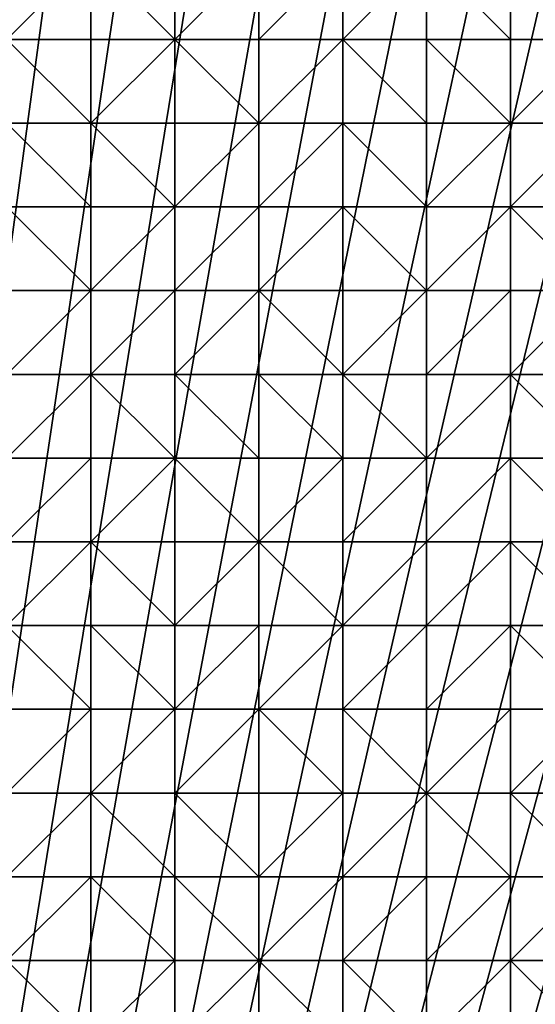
# Model space of a CAD drawing. Header units: metres. Extents: x 58 to 227, y 40 to 252.
# Tile 45 of 78: x 85 to 102, y 184 to 218. Entities that reach past the tile are written whole.
import ezdxf

# ---------------------------------------------------------------- set-up
doc = ezdxf.new("R2010")
doc.units = ezdxf.units.M
doc.header["$MEASUREMENT"] = 0
doc.layers.add('3D_TERRAIN_MODEL', color=18, linetype='CONTINUOUS')

# ---------------------------------------------------------------- blocks, each defined once
blk = doc.blocks.new('WALL_2')
at = {"layer": '3D_TERRAIN_MODEL', "color": 0, "linetype": 'ByBlock'}
mesh = blk.add_polyface(dxfattribs=at)
corners = [(84.062539, 251.568912, -5.557653), (86.931116, 251.568912, -5.557653), (61.113923, 40.187512, -5.557653), (89.799693, 251.568912, -5.557653), (92.66827, 251.568912, -5.557653), (95.536847, 251.568912, -5.557653), (98.405424, 251.568912, -5.557653), (101.274001, 251.568912, -5.557653), (104.142577, 251.568912, -5.557653), (107.011154, 251.568912, -5.557653), (109.879731, 251.568912, -5.557653), (112.748308, 251.568912, -5.557653), (115.616885, 251.568912, -5.557653), (118.485462, 251.568912, -5.557653), (121.354039, 251.568912, -5.557653), (124.222616, 251.568912, -5.557653), (127.091193, 251.568912, -5.557653), (129.95977, 251.568912, -5.557653), (132.828347, 251.568912, -5.557653), (135.696924, 251.568912, -5.557653), (138.565501, 251.568912, -5.557653), (141.434078, 251.568912, -5.557653), (144.302655, 251.568912, -5.557653), (147.171232, 251.568912, -5.557653), (150.039809, 251.568912, -5.557653), (152.908386, 251.568912, -5.557653), (155.776963, 251.568912, -5.557653), (158.64554, 251.568912, -5.557653), (161.514117, 251.568912, -5.557653), (164.382694, 251.568912, -5.557653), (167.251271, 251.568912, -5.557653), (170.119848, 251.568912, -5.557653), (172.988425, 251.568912, -5.557653), (175.857002, 251.568912, -5.557653), (178.725579, 251.568912, -5.557653)]
mesh.append_faces([[corners[k] for k in face] for face in [(0, 1, 2), (1, 3, 2), (3, 4, 2), (4, 5, 2), (5, 6, 2), (6, 7, 2), (7, 8, 2), (8, 9, 2), (9, 10, 2), (10, 11, 2), (11, 12, 2), (12, 13, 2), (13, 14, 2), (14, 15, 2), (15, 16, 2), (16, 17, 2), (17, 18, 2), (18, 19, 2), (19, 20, 2), (20, 21, 2), (21, 22, 2), (22, 23, 2), (23, 24, 2), (24, 25, 2), (25, 26, 2), (26, 27, 2), (27, 28, 2), (28, 29, 2), (29, 30, 2), (30, 31, 2), (31, 32, 2), (32, 33, 2), (33, 34, 2)]], dxfattribs={"vtx1": -1, "vtx2": -1, "color": 0})
mesh = blk.add_polyface(dxfattribs=at)
corners = [(178.725579, 251.568912, -5.557653), (181.594156, 251.568912, -5.557653), (61.113923, 40.187512, -5.557653), (184.462733, 251.568912, -5.557653), (187.331309, 251.568912, -5.557653), (190.199886, 251.568912, -5.557653), (193.068463, 251.568912, -5.557653), (195.93704, 251.568912, -5.557653), (198.805617, 251.568912, -5.557653), (201.674194, 251.568912, -5.557653), (204.542771, 251.568912, -5.557653), (207.411348, 251.568912, -5.557653), (210.279925, 251.568912, -5.557653), (213.148502, 251.568912, -5.557653), (216.017079, 251.568912, -5.557653), (218.885656, 251.568912, -5.557653), (221.754233, 251.568912, -5.557653), (224.62281, 251.568912, -5.557653), (227.420927, 251.568912, -5.557653), (227.069402, 248.780962, -5.557653), (226.708994, 245.922553, -5.557653), (226.348586, 243.064143, -5.557653), (225.988178, 240.205733, -5.557653), (225.62777, 237.347324, -5.557653), (225.267362, 234.488914, -5.557653), (224.906953, 231.630504, -5.557653), (224.62281, 229.376953, -5.557653), (224.546545, 228.772094, -5.557653), (224.186137, 225.913685, -5.557653), (223.825729, 223.055275, -5.557653), (223.465321, 220.196865, -5.557653), (223.104912, 217.338455, -5.557653), (222.744504, 214.480046, -5.557653), (222.384096, 211.621636, -5.557653), (222.023688, 208.763226, -5.557653)]
mesh.append_faces([[corners[k] for k in face] for face in [(0, 1, 2), (1, 3, 2), (3, 4, 2), (4, 5, 2), (5, 6, 2), (6, 7, 2), (7, 8, 2), (8, 9, 2), (9, 10, 2), (10, 11, 2), (11, 12, 2), (12, 13, 2), (13, 14, 2), (14, 15, 2), (15, 16, 2), (16, 17, 2), (17, 18, 2), (18, 19, 2), (19, 20, 2), (20, 21, 2), (21, 22, 2), (22, 23, 2), (23, 24, 2), (24, 25, 2), (25, 26, 2), (26, 27, 2), (27, 28, 2), (28, 29, 2), (29, 30, 2), (30, 31, 2), (31, 32, 2), (32, 33, 2), (33, 34, 2)]], dxfattribs={"vtx1": -1, "vtx2": -1, "color": 0})
mesh = blk.add_polyface(dxfattribs=at)
corners = [(222.023688, 208.763226, -5.557653), (221.754233, 206.62617, -5.557653), (61.113923, 40.187512, -5.557653), (221.66328, 205.904816, -5.557653), (221.302872, 203.046407, -5.557653), (220.942463, 200.187997, -5.557653), (220.582055, 197.329587, -5.557653), (220.221647, 194.471177, -5.557653), (219.861239, 191.612768, -5.557653), (219.500831, 188.754358, -5.557653), (219.140422, 185.895948, -5.557653), (218.885656, 183.875388, -5.557653), (218.780014, 183.037538, -5.557653), (218.419606, 180.179129, -5.557653), (218.059198, 177.320719, -5.557653), (217.69879, 174.462309, -5.557653), (217.338381, 171.603899, -5.557653), (216.977973, 168.74549, -5.557653), (216.617565, 165.88708, -5.557653), (216.257157, 163.02867, -5.557653), (216.017079, 161.124605, -5.557653), (215.896749, 160.17026, -5.557653), (215.536341, 157.311851, -5.557653), (215.175932, 154.453441, -5.557653), (214.815524, 151.595031, -5.557653), (214.455116, 148.736621, -5.557653), (214.094708, 145.878212, -5.557653), (213.7343, 143.019802, -5.557653), (213.373891, 140.161392, -5.557653), (213.148502, 138.373822, -5.557653), (213.013483, 137.302983, -5.557653), (212.653075, 134.444573, -5.557653), (212.292667, 131.586163, -5.557653), (211.932259, 128.727753, -5.557653), (211.571851, 125.869344, -5.557653)]
mesh.append_faces([[corners[k] for k in face] for face in [(0, 1, 2), (1, 3, 2), (3, 4, 2), (4, 5, 2), (5, 6, 2), (6, 7, 2), (7, 8, 2), (8, 9, 2), (9, 10, 2), (10, 11, 2), (11, 12, 2), (12, 13, 2), (13, 14, 2), (14, 15, 2), (15, 16, 2), (16, 17, 2), (17, 18, 2), (18, 19, 2), (19, 20, 2), (20, 21, 2), (21, 22, 2), (22, 23, 2), (23, 24, 2), (24, 25, 2), (25, 26, 2), (26, 27, 2), (27, 28, 2), (28, 29, 2), (29, 30, 2), (30, 31, 2), (31, 32, 2), (32, 33, 2), (33, 34, 2)]], dxfattribs={"vtx1": -1, "vtx2": -1, "color": 0})
blk = doc.blocks.new('SURFACE')
at = {"layer": '3D_TERRAIN_MODEL', "color": 0, "linetype": 'ByBlock'}
for p, q in [((86.931116, 220.196865, 44.324094), (86.931116, 217.338455, 43.581009)), ((86.931116, 220.196865, 44.324094), (86.931116, 217.338455, 43.581009)), ((89.799693, 220.196865, 44.393267), (89.799693, 217.338455, 43.58697)), ((89.799693, 220.196865, 44.393267), (89.799693, 217.338455, 43.58697)), ((92.66827, 220.196865, 44.325427), (92.66827, 217.338455, 43.697335)), ((92.66827, 220.196865, 44.325427), (92.66827, 217.338455, 43.697335)), ((95.536847, 220.196865, 44.584988), (95.536847, 217.338455, 44.01951)), ((95.536847, 220.196865, 44.584988), (95.536847, 217.338455, 44.01951)), ((98.405424, 220.196865, 44.976796), (98.405424, 217.338455, 44.453282)), ((98.405424, 220.196865, 44.976796), (98.405424, 217.338455, 44.453282)), ((101.274001, 220.196865, 45.464024), (101.274001, 217.338455, 44.962244)), ((101.274001, 220.196865, 45.464024), (101.274001, 217.338455, 44.962244)), ((84.062539, 217.338455, 43.326064), (86.931116, 217.338455, 43.581009)), ((84.062539, 217.338455, 43.326064), (86.931116, 217.338455, 43.581009)), ((86.931116, 217.338455, 43.581009), (86.931116, 214.480046, 42.939495)), ((86.931116, 217.338455, 43.581009), (86.931116, 214.480046, 42.939495)), ((86.931116, 217.338455, 43.581009), (89.799693, 217.338455, 43.58697)), ((86.931116, 217.338455, 43.581009), (89.799693, 217.338455, 43.58697)), ((89.799693, 217.338455, 43.58697), (89.799693, 214.480046, 42.958032)), ((89.799693, 217.338455, 43.58697), (89.799693, 214.480046, 42.958032)), ((89.799693, 217.338455, 43.58697), (92.66827, 217.338455, 43.697335)), ((89.799693, 217.338455, 43.58697), (92.66827, 217.338455, 43.697335)), ((92.66827, 217.338455, 43.697335), (92.66827, 214.480046, 43.063634)), ((92.66827, 217.338455, 43.697335), (92.66827, 214.480046, 43.063634)), ((92.66827, 217.338455, 43.697335), (95.536847, 217.338455, 44.01951)), ((92.66827, 217.338455, 43.697335), (95.536847, 217.338455, 44.01951)), ((95.536847, 217.338455, 44.01951), (95.536847, 214.480046, 43.474087)), ((95.536847, 217.338455, 44.01951), (95.536847, 214.480046, 43.474087)), ((95.536847, 217.338455, 44.01951), (98.405424, 217.338455, 44.453282)), ((95.536847, 217.338455, 44.01951), (98.405424, 217.338455, 44.453282)), ((98.405424, 217.338455, 44.453282), (98.405424, 214.480046, 43.976046)), ((98.405424, 217.338455, 44.453282), (98.405424, 214.480046, 43.976046)), ((98.405424, 217.338455, 44.453282), (101.274001, 217.338455, 44.962244)), ((98.405424, 217.338455, 44.453282), (101.274001, 217.338455, 44.962244)), ((101.274001, 217.338455, 44.962244), (101.274001, 214.480046, 44.435309)), ((101.274001, 217.338455, 44.962244), (101.274001, 214.480046, 44.435309)), ((101.274001, 217.338455, 44.962244), (104.142577, 217.338455, 45.44105)), ((101.274001, 217.338455, 44.962244), (104.142577, 217.338455, 45.44105)), ((84.062539, 214.480046, 42.606983), (86.931116, 214.480046, 42.939495)), ((84.062539, 214.480046, 42.606983), (86.931116, 214.480046, 42.939495)), ((86.931116, 214.480046, 42.939495), (86.931116, 211.621636, 42.064376)), ((86.931116, 214.480046, 42.939495), (86.931116, 211.621636, 42.064376)), ((86.931116, 214.480046, 42.939495), (89.799693, 214.480046, 42.958032)), ((86.931116, 214.480046, 42.939495), (89.799693, 214.480046, 42.958032)), ((89.799693, 214.480046, 42.958032), (89.799693, 211.621636, 42.20106)), ((89.799693, 214.480046, 42.958032), (89.799693, 211.621636, 42.20106)), ((89.799693, 214.480046, 42.958032), (92.66827, 214.480046, 43.063634)), ((89.799693, 214.480046, 42.958032), (92.66827, 214.480046, 43.063634)), ((92.66827, 214.480046, 43.063634), (92.66827, 211.621636, 42.490395)), ((92.66827, 214.480046, 43.063634), (92.66827, 211.621636, 42.490395)), ((92.66827, 214.480046, 43.063634), (95.536847, 214.480046, 43.474087)), ((92.66827, 214.480046, 43.063634), (95.536847, 214.480046, 43.474087)), ((95.536847, 214.480046, 43.474087), (95.536847, 211.621636, 42.903171)), ((95.536847, 214.480046, 43.474087), (95.536847, 211.621636, 42.903171)), ((95.536847, 214.480046, 43.474087), (98.405424, 214.480046, 43.976046)), ((95.536847, 214.480046, 43.474087), (98.405424, 214.480046, 43.976046)), ((98.405424, 214.480046, 43.976046), (98.405424, 211.621636, 43.379369)), ((98.405424, 214.480046, 43.976046), (98.405424, 211.621636, 43.379369)), ((98.405424, 214.480046, 43.976046), (101.274001, 214.480046, 44.435309)), ((98.405424, 214.480046, 43.976046), (101.274001, 214.480046, 44.435309)), ((101.274001, 214.480046, 44.435309), (101.274001, 211.621636, 43.862031)), ((101.274001, 214.480046, 44.435309), (101.274001, 211.621636, 43.862031)), ((101.274001, 214.480046, 44.435309), (104.142577, 214.480046, 44.960755)), ((101.274001, 214.480046, 44.435309), (104.142577, 214.480046, 44.960755)), ((84.062539, 211.621636, 41.650978), (86.931116, 211.621636, 42.064376)), ((84.062539, 211.621636, 41.650978), (86.931116, 211.621636, 42.064376)), ((86.931116, 211.621636, 42.064376), (86.931116, 208.763226, 41.21805)), ((86.931116, 211.621636, 42.064376), (86.931116, 208.763226, 41.21805)), ((86.931116, 211.621636, 42.064376), (89.799693, 211.621636, 42.20106)), ((86.931116, 211.621636, 42.064376), (89.799693, 211.621636, 42.20106)), ((89.799693, 211.621636, 42.20106), (89.799693, 208.763226, 41.628944)), ((89.799693, 211.621636, 42.20106), (89.799693, 208.763226, 41.628944)), ((89.799693, 211.621636, 42.20106), (92.66827, 211.621636, 42.490395)), ((89.799693, 211.621636, 42.20106), (92.66827, 211.621636, 42.490395)), ((92.66827, 211.621636, 42.490395), (92.66827, 208.763226, 41.929393)), ((92.66827, 211.621636, 42.490395), (92.66827, 208.763226, 41.929393)), ((92.66827, 211.621636, 42.490395), (95.536847, 211.621636, 42.903171)), ((92.66827, 211.621636, 42.490395), (95.536847, 211.621636, 42.903171)), ((95.536847, 211.621636, 42.903171), (95.536847, 208.763226, 42.384878)), ((95.536847, 211.621636, 42.903171), (95.536847, 208.763226, 42.384878)), ((95.536847, 211.621636, 42.903171), (98.405424, 211.621636, 43.379369)), ((95.536847, 211.621636, 42.903171), (98.405424, 211.621636, 43.379369)), ((98.405424, 211.621636, 43.379369), (98.405424, 208.763226, 42.844085)), ((98.405424, 211.621636, 43.379369), (98.405424, 208.763226, 42.844085)), ((98.405424, 211.621636, 43.379369), (101.274001, 211.621636, 43.862031)), ((98.405424, 211.621636, 43.379369), (101.274001, 211.621636, 43.862031)), ((101.274001, 211.621636, 43.862031), (101.274001, 208.763226, 43.244532)), ((101.274001, 211.621636, 43.862031), (101.274001, 208.763226, 43.244532)), ((101.274001, 211.621636, 43.862031), (104.142577, 211.621636, 44.314708)), ((101.274001, 211.621636, 43.862031), (104.142577, 211.621636, 44.314708)), ((84.062539, 208.763226, 40.834019), (86.931116, 208.763226, 41.21805)), ((84.062539, 208.763226, 40.834019), (86.931116, 208.763226, 41.21805)), ((86.931116, 208.763226, 41.21805), (86.931116, 205.904816, 40.517364)), ((86.931116, 208.763226, 41.21805), (86.931116, 205.904816, 40.517364)), ((86.931116, 208.763226, 41.21805), (89.799693, 208.763226, 41.628944)), ((86.931116, 208.763226, 41.21805), (89.799693, 208.763226, 41.628944)), ((89.799693, 208.763226, 41.628944), (89.799693, 205.904816, 40.772174)), ((89.799693, 208.763226, 41.628944), (89.799693, 205.904816, 40.772174)), ((89.799693, 208.763226, 41.628944), (92.66827, 208.763226, 41.929393)), ((89.799693, 208.763226, 41.628944), (92.66827, 208.763226, 41.929393)), ((92.66827, 208.763226, 41.929393), (92.66827, 205.904816, 41.112289)), ((92.66827, 208.763226, 41.929393), (92.66827, 205.904816, 41.112289)), ((92.66827, 208.763226, 41.929393), (95.536847, 208.763226, 42.384878)), ((92.66827, 208.763226, 41.929393), (95.536847, 208.763226, 42.384878)), ((95.536847, 208.763226, 42.384878), (95.536847, 205.904816, 41.75087)), ((95.536847, 208.763226, 42.384878), (95.536847, 205.904816, 41.75087)), ((95.536847, 208.763226, 42.384878), (98.405424, 208.763226, 42.844085)), ((95.536847, 208.763226, 42.384878), (98.405424, 208.763226, 42.844085)), ((98.405424, 208.763226, 42.844085), (98.405424, 205.904816, 42.152303)), ((98.405424, 208.763226, 42.844085), (98.405424, 205.904816, 42.152303)), ((98.405424, 208.763226, 42.844085), (101.274001, 208.763226, 43.244532)), ((98.405424, 208.763226, 42.844085), (101.274001, 208.763226, 43.244532)), ((101.274001, 208.763226, 43.244532), (101.274001, 205.904816, 42.589716)), ((101.274001, 208.763226, 43.244532), (101.274001, 205.904816, 42.589716)), ((101.274001, 208.763226, 43.244532), (104.142577, 208.763226, 43.655153)), ((101.274001, 208.763226, 43.244532), (104.142577, 208.763226, 43.655153)), ((84.062539, 205.904816, 40.222962), (86.931116, 205.904816, 40.517364)), ((84.062539, 205.904816, 40.222962), (86.931116, 205.904816, 40.517364)), ((86.931116, 205.904816, 40.517364), (86.931116, 203.046407, 40.078289)), ((86.931116, 205.904816, 40.517364), (86.931116, 203.046407, 40.078289)), ((86.931116, 205.904816, 40.517364), (89.799693, 205.904816, 40.772174)), ((86.931116, 205.904816, 40.517364), (89.799693, 205.904816, 40.772174)), ((89.799693, 205.904816, 40.772174), (89.799693, 203.046407, 40.237976)), ((89.799693, 205.904816, 40.772174), (89.799693, 203.046407, 40.237976)), ((89.799693, 205.904816, 40.772174), (92.66827, 205.904816, 41.112289)), ((89.799693, 205.904816, 40.772174), (92.66827, 205.904816, 41.112289)), ((92.66827, 205.904816, 41.112289), (92.66827, 203.046407, 40.572112)), ((92.66827, 205.904816, 41.112289), (92.66827, 203.046407, 40.572112)), ((92.66827, 205.904816, 41.112289), (95.536847, 205.904816, 41.75087)), ((92.66827, 205.904816, 41.112289), (95.536847, 205.904816, 41.75087)), ((95.536847, 205.904816, 41.75087), (95.536847, 203.046407, 40.941659)), ((95.536847, 205.904816, 41.75087), (95.536847, 203.046407, 40.941659)), ((95.536847, 205.904816, 41.75087), (98.405424, 205.904816, 42.152303)), ((95.536847, 205.904816, 41.75087), (98.405424, 205.904816, 42.152303)), ((98.405424, 205.904816, 42.152303), (98.405424, 203.046407, 41.348781)), ((98.405424, 205.904816, 42.152303), (98.405424, 203.046407, 41.348781)), ((98.405424, 205.904816, 42.152303), (101.274001, 205.904816, 42.589716)), ((98.405424, 205.904816, 42.152303), (101.274001, 205.904816, 42.589716)), ((101.274001, 205.904816, 42.589716), (101.274001, 203.046407, 41.852651)), ((101.274001, 205.904816, 42.589716), (101.274001, 203.046407, 41.852651)), ((101.274001, 205.904816, 42.589716), (104.142577, 205.904816, 43.096245)), ((101.274001, 205.904816, 42.589716), (104.142577, 205.904816, 43.096245)), ((84.062539, 203.046407, 39.734624), (86.931116, 203.046407, 40.078289)), ((84.062539, 203.046407, 39.734624), (86.931116, 203.046407, 40.078289)), ((86.931116, 203.046407, 40.078289), (86.931116, 200.187997, 39.459049)), ((86.931116, 203.046407, 40.078289), (86.931116, 200.187997, 39.459049)), ((86.931116, 203.046407, 40.078289), (89.799693, 203.046407, 40.237976)), ((86.931116, 203.046407, 40.078289), (89.799693, 203.046407, 40.237976)), ((89.799693, 203.046407, 40.237976), (89.799693, 200.187997, 39.651207)), ((89.799693, 203.046407, 40.237976), (89.799693, 200.187997, 39.651207)), ((89.799693, 203.046407, 40.237976), (92.66827, 203.046407, 40.572112)), ((89.799693, 203.046407, 40.237976), (92.66827, 203.046407, 40.572112)), ((92.66827, 203.046407, 40.572112), (92.66827, 200.187997, 39.992336)), ((92.66827, 203.046407, 40.572112), (92.66827, 200.187997, 39.992336)), ((92.66827, 203.046407, 40.572112), (95.536847, 203.046407, 40.941659)), ((92.66827, 203.046407, 40.572112), (95.536847, 203.046407, 40.941659)), ((95.536847, 203.046407, 40.941659), (95.536847, 200.187997, 40.315024)), ((95.536847, 203.046407, 40.941659), (95.536847, 200.187997, 40.315024)), ((95.536847, 203.046407, 40.941659), (98.405424, 203.046407, 41.348781)), ((95.536847, 203.046407, 40.941659), (98.405424, 203.046407, 41.348781)), ((98.405424, 203.046407, 41.348781), (98.405424, 200.187997, 40.707128)), ((98.405424, 203.046407, 41.348781), (98.405424, 200.187997, 40.707128)), ((98.405424, 203.046407, 41.348781), (101.274001, 203.046407, 41.852651)), ((98.405424, 203.046407, 41.348781), (101.274001, 203.046407, 41.852651)), ((101.274001, 203.046407, 41.852651), (101.274001, 200.187997, 41.103859)), ((101.274001, 203.046407, 41.852651), (101.274001, 200.187997, 41.103859)), ((101.274001, 203.046407, 41.852651), (104.142577, 203.046407, 42.316828)), ((101.274001, 203.046407, 41.852651), (104.142577, 203.046407, 42.316828)), ((84.062539, 200.187997, 39.118314), (86.931116, 200.187997, 39.459049)), ((84.062539, 200.187997, 39.118314), (86.931116, 200.187997, 39.459049)), ((86.931116, 200.187997, 39.459049), (86.931116, 197.329587, 38.826031)), ((86.931116, 200.187997, 39.459049), (86.931116, 197.329587, 38.826031)), ((86.931116, 200.187997, 39.459049), (89.799693, 200.187997, 39.651207)), ((86.931116, 200.187997, 39.459049), (89.799693, 200.187997, 39.651207)), ((89.799693, 200.187997, 39.651207), (89.799693, 197.329587, 39.077098)), ((89.799693, 200.187997, 39.651207), (89.799693, 197.329587, 39.077098)), ((89.799693, 200.187997, 39.651207), (92.66827, 200.187997, 39.992336)), ((89.799693, 200.187997, 39.651207), (92.66827, 200.187997, 39.992336)), ((92.66827, 200.187997, 39.992336), (92.66827, 197.329587, 39.339971)), ((92.66827, 200.187997, 39.992336), (92.66827, 197.329587, 39.339971)), ((92.66827, 200.187997, 39.992336), (95.536847, 200.187997, 40.315024)), ((92.66827, 200.187997, 39.992336), (95.536847, 200.187997, 40.315024)), ((95.536847, 200.187997, 40.315024), (95.536847, 197.329587, 39.624935)), ((95.536847, 200.187997, 40.315024), (95.536847, 197.329587, 39.624935)), ((95.536847, 200.187997, 40.315024), (98.405424, 200.187997, 40.707128)), ((95.536847, 200.187997, 40.315024), (98.405424, 200.187997, 40.707128)), ((98.405424, 200.187997, 40.707128), (98.405424, 197.329587, 39.999365)), ((98.405424, 200.187997, 40.707128), (98.405424, 197.329587, 39.999365)), ((98.405424, 200.187997, 40.707128), (101.274001, 200.187997, 41.103859)), ((98.405424, 200.187997, 40.707128), (101.274001, 200.187997, 41.103859)), ((101.274001, 200.187997, 41.103859), (101.274001, 197.329587, 40.286808)), ((101.274001, 200.187997, 41.103859), (101.274001, 197.329587, 40.286808)), ((101.274001, 200.187997, 41.103859), (104.142577, 200.187997, 41.434836)), ((101.274001, 200.187997, 41.103859), (104.142577, 200.187997, 41.434836)), ((84.062539, 197.329587, 38.49872), (86.931116, 197.329587, 38.826031)), ((84.062539, 197.329587, 38.49872), (86.931116, 197.329587, 38.826031)), ((86.931116, 197.329587, 38.826031), (86.931116, 194.471177, 38.010868)), ((86.931116, 197.329587, 38.826031), (86.931116, 194.471177, 38.010868)), ((86.931116, 197.329587, 38.826031), (89.799693, 197.329587, 39.077098)), ((86.931116, 197.329587, 38.826031), (89.799693, 197.329587, 39.077098)), ((89.799693, 197.329587, 39.077098), (89.799693, 194.471177, 38.308369)), ((89.799693, 197.329587, 39.077098), (89.799693, 194.471177, 38.308369)), ((89.799693, 197.329587, 39.077098), (92.66827, 197.329587, 39.339971)), ((89.799693, 197.329587, 39.077098), (92.66827, 197.329587, 39.339971)), ((92.66827, 197.329587, 39.339971), (92.66827, 194.471177, 38.547718)), ((92.66827, 197.329587, 39.339971), (92.66827, 194.471177, 38.547718)), ((92.66827, 197.329587, 39.339971), (95.536847, 197.329587, 39.624935)), ((92.66827, 197.329587, 39.339971), (95.536847, 197.329587, 39.624935)), ((95.536847, 197.329587, 39.624935), (95.536847, 194.471177, 39.060002)), ((95.536847, 197.329587, 39.624935), (95.536847, 194.471177, 39.060002)), ((95.536847, 197.329587, 39.624935), (98.405424, 197.329587, 39.999365)), ((95.536847, 197.329587, 39.624935), (98.405424, 197.329587, 39.999365)), ((98.405424, 197.329587, 39.999365), (98.405424, 194.471177, 39.311105)), ((98.405424, 197.329587, 39.999365), (98.405424, 194.471177, 39.311105)), ((98.405424, 197.329587, 39.999365), (101.274001, 197.329587, 40.286808)), ((98.405424, 197.329587, 39.999365), (101.274001, 197.329587, 40.286808)), ((101.274001, 197.329587, 40.286808), (101.274001, 194.471177, 39.836565)), ((101.274001, 197.329587, 40.286808), (101.274001, 194.471177, 39.836565)), ((101.274001, 197.329587, 40.286808), (104.142577, 197.329587, 40.540421)), ((101.274001, 197.329587, 40.286808), (104.142577, 197.329587, 40.540421)), ((84.062539, 194.471177, 37.695654), (86.931116, 194.471177, 38.010868)), ((84.062539, 194.471177, 37.695654), (86.931116, 194.471177, 38.010868)), ((86.931116, 194.471177, 38.010868), (86.931116, 191.612768, 37.483253)), ((86.931116, 194.471177, 38.010868), (86.931116, 191.612768, 37.483253)), ((86.931116, 194.471177, 38.010868), (89.799693, 194.471177, 38.308369)), ((86.931116, 194.471177, 38.010868), (89.799693, 194.471177, 38.308369)), ((89.799693, 194.471177, 38.308369), (89.799693, 191.612768, 37.787315)), ((89.799693, 194.471177, 38.308369), (89.799693, 191.612768, 37.787315)), ((89.799693, 194.471177, 38.308369), (92.66827, 194.471177, 38.547718)), ((89.799693, 194.471177, 38.308369), (92.66827, 194.471177, 38.547718)), ((92.66827, 194.471177, 38.547718), (92.66827, 191.612768, 38.111395)), ((92.66827, 194.471177, 38.547718), (92.66827, 191.612768, 38.111395)), ((92.66827, 194.471177, 38.547718), (95.536847, 194.471177, 39.060002)), ((92.66827, 194.471177, 38.547718), (95.536847, 194.471177, 39.060002)), ((95.536847, 194.471177, 39.060002), (95.536847, 191.612768, 38.527655)), ((95.536847, 194.471177, 39.060002), (95.536847, 191.612768, 38.527655)), ((95.536847, 194.471177, 39.060002), (98.405424, 194.471177, 39.311105)), ((95.536847, 194.471177, 39.060002), (98.405424, 194.471177, 39.311105)), ((98.405424, 194.471177, 39.311105), (98.405424, 191.612768, 38.812517)), ((98.405424, 194.471177, 39.311105), (98.405424, 191.612768, 38.812517)), ((98.405424, 194.471177, 39.311105), (101.274001, 194.471177, 39.836565)), ((98.405424, 194.471177, 39.311105), (101.274001, 194.471177, 39.836565)), ((101.274001, 194.471177, 39.836565), (101.274001, 191.612768, 39.209685)), ((101.274001, 194.471177, 39.836565), (101.274001, 191.612768, 39.209685)), ((101.274001, 194.471177, 39.836565), (104.142577, 194.471177, 39.760477)), ((101.274001, 194.471177, 39.836565), (104.142577, 194.471177, 39.760477)), ((84.062539, 191.612768, 37.142692), (86.931116, 191.612768, 37.483253)), ((84.062539, 191.612768, 37.142692), (86.931116, 191.612768, 37.483253)), ((86.931116, 191.612768, 37.483253), (86.931116, 188.754358, 37.038391)), ((86.931116, 191.612768, 37.483253), (86.931116, 188.754358, 37.038391)), ((86.931116, 191.612768, 37.483253), (89.799693, 191.612768, 37.787315)), ((86.931116, 191.612768, 37.483253), (89.799693, 191.612768, 37.787315)), ((89.799693, 191.612768, 37.787315), (89.799693, 188.754358, 37.411609)), ((89.799693, 191.612768, 37.787315), (89.799693, 188.754358, 37.411609)), ((89.799693, 191.612768, 37.787315), (92.66827, 191.612768, 38.111395)), ((89.799693, 191.612768, 37.787315), (92.66827, 191.612768, 38.111395)), ((92.66827, 191.612768, 38.111395), (92.66827, 188.754358, 37.746019)), ((92.66827, 191.612768, 38.111395), (92.66827, 188.754358, 37.746019)), ((92.66827, 191.612768, 38.111395), (95.536847, 191.612768, 38.527655)), ((92.66827, 191.612768, 38.111395), (95.536847, 191.612768, 38.527655)), ((95.536847, 191.612768, 38.527655), (95.536847, 188.754358, 37.874958)), ((95.536847, 191.612768, 38.527655), (95.536847, 188.754358, 37.874958)), ((95.536847, 191.612768, 38.527655), (98.405424, 191.612768, 38.812517)), ((95.536847, 191.612768, 38.527655), (98.405424, 191.612768, 38.812517)), ((98.405424, 191.612768, 38.812517), (98.405424, 188.754358, 38.360879)), ((98.405424, 191.612768, 38.812517), (98.405424, 188.754358, 38.360879)), ((98.405424, 191.612768, 38.812517), (101.274001, 191.612768, 39.209685)), ((98.405424, 191.612768, 38.812517), (101.274001, 191.612768, 39.209685)), ((101.274001, 191.612768, 39.209685), (101.274001, 188.754358, 38.492999)), ((101.274001, 191.612768, 39.209685), (101.274001, 188.754358, 38.492999)), ((101.274001, 191.612768, 39.209685), (104.142577, 191.612768, 39.231326)), ((101.274001, 191.612768, 39.209685), (104.142577, 191.612768, 39.231326)), ((84.062539, 188.754358, 36.663543), (86.931116, 188.754358, 37.038391)), ((84.062539, 188.754358, 36.663543), (86.931116, 188.754358, 37.038391)), ((86.931116, 188.754358, 37.038391), (86.931116, 185.895948, 36.258745)), ((86.931116, 188.754358, 37.038391), (86.931116, 185.895948, 36.258745)), ((86.931116, 188.754358, 37.038391), (89.799693, 188.754358, 37.411609)), ((86.931116, 188.754358, 37.038391), (89.799693, 188.754358, 37.411609)), ((89.799693, 188.754358, 37.411609), (89.799693, 185.895948, 36.744917)), ((89.799693, 188.754358, 37.411609), (89.799693, 185.895948, 36.744917)), ((89.799693, 188.754358, 37.411609), (92.66827, 188.754358, 37.746019)), ((89.799693, 188.754358, 37.411609), (92.66827, 188.754358, 37.746019)), ((92.66827, 188.754358, 37.746019), (92.66827, 185.895948, 37.189143)), ((92.66827, 188.754358, 37.746019), (92.66827, 185.895948, 37.189143)), ((92.66827, 188.754358, 37.746019), (95.536847, 188.754358, 37.874958)), ((92.66827, 188.754358, 37.746019), (95.536847, 188.754358, 37.874958)), ((95.536847, 188.754358, 37.874958), (95.536847, 185.895948, 37.665895)), ((95.536847, 188.754358, 37.874958), (95.536847, 185.895948, 37.665895)), ((95.536847, 188.754358, 37.874958), (98.405424, 188.754358, 38.360879)), ((95.536847, 188.754358, 37.874958), (98.405424, 188.754358, 38.360879)), ((98.405424, 188.754358, 38.360879), (98.405424, 185.895948, 37.979588)), ((98.405424, 188.754358, 38.360879), (98.405424, 185.895948, 37.979588)), ((98.405424, 188.754358, 38.360879), (101.274001, 188.754358, 38.492999)), ((98.405424, 188.754358, 38.360879), (101.274001, 188.754358, 38.492999)), ((101.274001, 188.754358, 38.492999), (101.274001, 185.895948, 37.917086)), ((101.274001, 188.754358, 38.492999), (101.274001, 185.895948, 37.917086)), ((101.274001, 188.754358, 38.492999), (104.142577, 188.754358, 38.588829)), ((101.274001, 188.754358, 38.492999), (104.142577, 188.754358, 38.588829)), ((84.062539, 185.895948, 35.932979), (86.931116, 185.895948, 36.258745)), ((84.062539, 185.895948, 35.932979), (86.931116, 185.895948, 36.258745)), ((86.931116, 185.895948, 36.258745), (86.931116, 183.037538, 35.699133)), ((86.931116, 185.895948, 36.258745), (86.931116, 183.037538, 35.699133)), ((86.931116, 185.895948, 36.258745), (89.799693, 185.895948, 36.744917)), ((86.931116, 185.895948, 36.258745), (89.799693, 185.895948, 36.744917)), ((89.799693, 185.895948, 36.744917), (89.799693, 183.037538, 36.19127)), ((89.799693, 185.895948, 36.744917), (89.799693, 183.037538, 36.19127)), ((89.799693, 185.895948, 36.744917), (92.66827, 185.895948, 37.189143)), ((89.799693, 185.895948, 36.744917), (92.66827, 185.895948, 37.189143)), ((92.66827, 185.895948, 37.189143), (92.66827, 183.037538, 36.590276)), ((92.66827, 185.895948, 37.189143), (92.66827, 183.037538, 36.590276)), ((92.66827, 185.895948, 37.189143), (95.536847, 185.895948, 37.665895)), ((92.66827, 185.895948, 37.189143), (95.536847, 185.895948, 37.665895)), ((95.536847, 185.895948, 37.665895), (95.536847, 183.037538, 37.072593)), ((95.536847, 185.895948, 37.665895), (95.536847, 183.037538, 37.072593)), ((95.536847, 185.895948, 37.665895), (98.405424, 185.895948, 37.979588)), ((95.536847, 185.895948, 37.665895), (98.405424, 185.895948, 37.979588)), ((98.405424, 185.895948, 37.979588), (98.405424, 183.037538, 37.400293)), ((98.405424, 185.895948, 37.979588), (98.405424, 183.037538, 37.400293)), ((98.405424, 185.895948, 37.979588), (101.274001, 185.895948, 37.917086)), ((98.405424, 185.895948, 37.979588), (101.274001, 185.895948, 37.917086)), ((101.274001, 185.895948, 37.917086), (101.274001, 183.037538, 37.307177)), ((101.274001, 185.895948, 37.917086), (101.274001, 183.037538, 37.307177)), ((101.274001, 185.895948, 37.917086), (104.142577, 185.895948, 37.9994)), ((101.274001, 185.895948, 37.917086), (104.142577, 185.895948, 37.9994))]:
    blk.add_line(p, q, dxfattribs=at)
mesh = blk.add_polyface(dxfattribs=at)
corners = [(101.274001, 217.338455, 44.962244), (98.405424, 217.338455, 44.453282), (101.274001, 214.480046, 44.435309), (101.274001, 220.196865, 45.464024), (98.405424, 220.196865, 44.976796), (101.274001, 223.055275, 45.885169), (98.405424, 223.055275, 45.384019), (101.274001, 225.913685, 46.253618), (98.405424, 225.913685, 45.732526), (101.274001, 228.772094, 46.561808), (101.274001, 211.621636, 43.862031), (104.142577, 214.480046, 44.960755), (104.142577, 217.338455, 45.44105), (104.142577, 220.196865, 45.940031), (104.142577, 223.055275, 46.367842), (104.142577, 225.913685, 46.75387), (104.142577, 228.772094, 47.103289), (104.142577, 211.621636, 44.314708), (107.011154, 214.480046, 45.452579), (107.011154, 217.338455, 45.989755), (107.011154, 220.196865, 46.39657), (107.011154, 223.055275, 46.792932), (107.011154, 225.913685, 47.17941), (109.879731, 214.480046, 45.960123), (109.879731, 211.621636, 45.358038), (109.879731, 217.338455, 46.406246), (109.879731, 220.196865, 46.795052), (109.879731, 223.055275, 47.171165), (109.879731, 225.913685, 47.497144), (112.748308, 214.480046, 46.433829), (112.748308, 211.621636, 45.850929), (112.748308, 217.338455, 46.829432), (112.748308, 220.196865, 47.222052), (112.748308, 223.055275, 47.670991), (112.748308, 225.913685, 47.903172), (115.616885, 214.480046, 46.918326), (115.616885, 217.338455, 47.301558), (115.616885, 220.196865, 47.659953), (115.616885, 223.055275, 48.052616), (115.616885, 225.913685, 48.393555), (118.485462, 214.480046, 47.35748), (118.485462, 211.621636, 46.762595), (118.485462, 217.338455, 47.847384), (118.485462, 220.196865, 48.173681), (118.485462, 223.055275, 48.528961), (118.485462, 225.913685, 48.867528), (121.354039, 214.480046, 47.823417), (121.354039, 220.196865, 48.602657)]
mesh.append_faces([[corners[k] for k in face] for face in [(0, 1, 2), (3, 4, 0), (4, 3, 5), (6, 5, 7), (8, 7, 9), (2, 10, 11), (2, 11, 12), (0, 2, 12), (3, 0, 12), (13, 3, 12), (3, 13, 14), (5, 3, 14), (5, 14, 15), (7, 5, 15), (7, 15, 16), (11, 17, 18), (11, 18, 19), (12, 11, 19), (13, 12, 19), (20, 13, 19), (13, 20, 21), (14, 13, 21), (14, 21, 22), (15, 14, 22), (23, 18, 24), (19, 18, 23), (25, 19, 23), (20, 19, 25), (26, 20, 25), (20, 26, 27), (21, 20, 27), (21, 27, 28), (22, 21, 28), (29, 23, 30), (25, 23, 29), (31, 25, 29), (26, 25, 31), (32, 26, 31), (27, 26, 32), (33, 27, 32), (27, 33, 34), (28, 27, 34), (29, 30, 35), (31, 29, 35), (36, 31, 35), (31, 36, 37), (32, 31, 37), (32, 37, 38), (33, 32, 38), (33, 38, 39), (34, 33, 39), (40, 35, 41), (35, 40, 42), (36, 35, 42), (36, 42, 43), (37, 36, 43), (37, 43, 44), (38, 37, 44), (38, 44, 45), (39, 38, 45), (40, 41, 46), (42, 40, 46), (43, 42, 47), (44, 43, 47)]], dxfattribs={"vtx0": -1, "vtx1": -1, "vtx2": -1, "color": 0})
mesh = blk.add_polyface(dxfattribs=at)
corners = [(78.325385, 214.480046, 41.566482), (81.193962, 214.480046, 42.097984), (81.193962, 217.338455, 42.966335), (78.325385, 217.338455, 42.487215), (78.325385, 220.196865, 43.467322), (81.193962, 220.196865, 43.881728), (78.325385, 223.055275, 44.470974), (81.193962, 223.055275, 44.740117), (78.325385, 225.913685, 45.153499), (81.193962, 225.913685, 45.230656), (84.062539, 214.480046, 42.606983), (84.062539, 217.338455, 43.326064), (84.062539, 220.196865, 44.170376), (84.062539, 223.055275, 45.001826), (84.062539, 225.913685, 45.209667), (86.931116, 214.480046, 42.939495), (86.931116, 217.338455, 43.581009), (86.931116, 220.196865, 44.324094), (86.931116, 223.055275, 45.110827), (86.931116, 225.913685, 45.114066), (89.799693, 214.480046, 42.958032), (89.799693, 217.338455, 43.58697), (89.799693, 220.196865, 44.393267), (89.799693, 223.055275, 45.044416), (89.799693, 225.913685, 44.997351), (89.799693, 211.621636, 42.20106), (92.66827, 214.480046, 43.063634), (92.66827, 217.338455, 43.697335), (92.66827, 220.196865, 44.325427), (92.66827, 223.055275, 44.995737), (92.66827, 225.913685, 44.944498), (92.66827, 211.621636, 42.490395), (95.536847, 214.480046, 43.474087), (95.536847, 217.338455, 44.01951), (95.536847, 220.196865, 44.584988), (95.536847, 223.055275, 44.953132), (95.536847, 225.913685, 45.284042), (98.405424, 214.480046, 43.976046), (98.405424, 211.621636, 43.379369), (98.405424, 217.338455, 44.453282), (98.405424, 220.196865, 44.976796), (98.405424, 223.055275, 45.384019), (98.405424, 225.913685, 45.732526), (101.274001, 214.480046, 44.435309), (101.274001, 217.338455, 44.962244), (101.274001, 223.055275, 45.885169), (101.274001, 225.913685, 46.253618)]
mesh.append_faces([[corners[k] for k in face] for face in [(0, 1, 2), (3, 0, 2), (4, 3, 2), (5, 4, 2), (6, 4, 5), (7, 6, 5), (8, 6, 7), (9, 8, 7), (1, 10, 11), (2, 1, 11), (2, 11, 12), (5, 2, 12), (7, 5, 12), (13, 7, 12), (9, 7, 13), (14, 9, 13), (11, 10, 15), (16, 11, 15), (11, 16, 17), (12, 11, 17), (13, 12, 17), (18, 13, 17), (14, 13, 18), (19, 14, 18), (15, 20, 21), (16, 15, 21), (17, 16, 21), (22, 17, 21), (18, 17, 22), (23, 18, 22), (19, 18, 23), (24, 19, 23), (20, 25, 26), (21, 20, 26), (27, 21, 26), (21, 27, 28), (22, 21, 28), (23, 22, 28), (29, 23, 28), (24, 23, 29), (30, 24, 29), (26, 31, 32), (26, 32, 33), (27, 26, 33), (27, 33, 34), (28, 27, 34), (28, 34, 35), (29, 28, 35), (30, 29, 35), (36, 30, 35), (37, 32, 38), (33, 32, 37), (39, 33, 37), (33, 39, 40), (34, 33, 40), (34, 40, 41), (35, 34, 41), (36, 35, 41), (42, 36, 41), (37, 38, 43), (39, 37, 43), (40, 39, 44), (41, 40, 45), (42, 41, 46)]], dxfattribs={"vtx0": -1, "vtx1": -1, "vtx2": -1, "color": 0})
mesh = blk.add_polyface(dxfattribs=at)
corners = [(81.193962, 203.046407, 39.123016), (78.325385, 203.046407, 38.642851), (81.193962, 200.187997, 38.566308), (81.193962, 205.904816, 39.774797), (78.325385, 205.904816, 39.318682), (81.193962, 208.763226, 40.44404), (81.193962, 211.621636, 41.211201), (78.325385, 211.621636, 40.725445), (81.193962, 214.480046, 42.097984), (84.062539, 203.046407, 39.734624), (84.062539, 200.187997, 39.118314), (84.062539, 205.904816, 40.222962), (84.062539, 208.763226, 40.834019), (84.062539, 211.621636, 41.650978), (84.062539, 214.480046, 42.606983), (86.931116, 203.046407, 40.078289), (86.931116, 205.904816, 40.517364), (86.931116, 208.763226, 41.21805), (86.931116, 211.621636, 42.064376), (86.931116, 214.480046, 42.939495), (86.931116, 200.187997, 39.459049), (89.799693, 203.046407, 40.237976), (89.799693, 205.904816, 40.772174), (89.799693, 208.763226, 41.628944), (89.799693, 211.621636, 42.20106), (89.799693, 214.480046, 42.958032), (89.799693, 200.187997, 39.651207), (92.66827, 200.187997, 39.992336), (92.66827, 203.046407, 40.572112), (92.66827, 205.904816, 41.112289), (92.66827, 208.763226, 41.929393), (92.66827, 211.621636, 42.490395), (92.66827, 214.480046, 43.063634), (95.536847, 200.187997, 40.315024), (95.536847, 203.046407, 40.941659), (95.536847, 205.904816, 41.75087), (95.536847, 208.763226, 42.384878), (95.536847, 211.621636, 42.903171), (95.536847, 214.480046, 43.474087), (98.405424, 200.187997, 40.707128), (98.405424, 203.046407, 41.348781), (98.405424, 205.904816, 42.152303), (98.405424, 208.763226, 42.844085), (98.405424, 211.621636, 43.379369), (101.274001, 203.046407, 41.852651), (101.274001, 205.904816, 42.589716), (101.274001, 208.763226, 43.244532), (101.274001, 211.621636, 43.862031)]
mesh.append_faces([[corners[k] for k in face] for face in [(0, 1, 2), (3, 4, 0), (4, 3, 5), (6, 7, 5), (7, 6, 8), (9, 0, 10), (0, 9, 11), (3, 0, 11), (3, 11, 12), (5, 3, 12), (6, 5, 12), (13, 6, 12), (6, 13, 14), (8, 6, 14), (9, 10, 15), (9, 15, 16), (11, 9, 16), (11, 16, 17), (12, 11, 17), (13, 12, 17), (18, 13, 17), (14, 13, 18), (19, 14, 18), (15, 20, 21), (16, 15, 21), (22, 16, 21), (16, 22, 23), (17, 16, 23), (17, 23, 24), (18, 17, 24), (19, 18, 24), (25, 19, 24), (21, 26, 27), (28, 21, 27), (22, 21, 28), (29, 22, 28), (22, 29, 30), (23, 22, 30), (23, 30, 31), (24, 23, 31), (24, 31, 32), (27, 33, 34), (28, 27, 34), (29, 28, 34), (35, 29, 34), (30, 29, 35), (36, 30, 35), (30, 36, 37), (31, 30, 37), (31, 37, 38), (33, 39, 40), (34, 33, 40), (35, 34, 40), (41, 35, 40), (35, 41, 42), (36, 35, 42), (37, 36, 42), (43, 37, 42), (38, 37, 43), (40, 39, 44), (41, 40, 45), (42, 41, 46), (43, 42, 47)]], dxfattribs={"vtx0": -1, "vtx1": -1, "vtx2": -1, "color": 0})
mesh = blk.add_polyface(dxfattribs=at)
corners = [(98.405424, 200.187997, 40.707128), (101.274001, 200.187997, 41.103859), (101.274001, 203.046407, 41.852651), (98.405424, 203.046407, 41.348781), (101.274001, 205.904816, 42.589716), (98.405424, 205.904816, 42.152303), (101.274001, 208.763226, 43.244532), (98.405424, 208.763226, 42.844085), (101.274001, 211.621636, 43.862031), (98.405424, 211.621636, 43.379369), (101.274001, 214.480046, 44.435309), (104.142577, 200.187997, 41.434836), (104.142577, 203.046407, 42.316828), (104.142577, 205.904816, 43.096245), (104.142577, 208.763226, 43.655153), (104.142577, 211.621636, 44.314708), (104.142577, 214.480046, 44.960755), (107.011154, 200.187997, 41.785846), (107.011154, 203.046407, 42.812486), (107.011154, 205.904816, 43.711112), (107.011154, 208.763226, 44.294116), (107.011154, 211.621636, 44.844217), (107.011154, 214.480046, 45.452579), (109.879731, 200.187997, 42.025206), (109.879731, 203.046407, 43.150305), (109.879731, 205.904816, 44.066256), (109.879731, 208.763226, 44.810412), (109.879731, 211.621636, 45.358038), (112.748308, 200.187997, 42.259128), (112.748308, 203.046407, 43.539355), (112.748308, 205.904816, 44.453865), (112.748308, 208.763226, 45.26255), (112.748308, 211.621636, 45.850929), (109.879731, 214.480046, 45.960123), (115.616885, 200.187997, 42.794445), (115.616885, 203.046407, 44.146572), (115.616885, 205.904816, 45.120271), (115.616885, 208.763226, 45.7143), (115.616885, 211.621636, 46.318231), (115.616885, 214.480046, 46.918326), (118.485462, 200.187997, 43.591344), (118.485462, 203.046407, 44.915761), (118.485462, 205.904816, 45.652108), (118.485462, 208.763226, 46.227695), (118.485462, 211.621636, 46.762595), (121.354039, 200.187997, 44.743748), (121.354039, 205.904816, 46.147088), (121.354039, 211.621636, 47.328089)]
mesh.append_faces([[corners[k] for k in face] for face in [(0, 1, 2), (3, 2, 4), (5, 4, 6), (7, 6, 8), (9, 8, 10), (2, 1, 11), (12, 2, 11), (4, 2, 12), (13, 4, 12), (4, 13, 14), (6, 4, 14), (8, 6, 14), (15, 8, 14), (8, 15, 16), (11, 17, 18), (12, 11, 18), (12, 18, 19), (13, 12, 19), (13, 19, 20), (14, 13, 20), (14, 20, 21), (15, 14, 21), (15, 21, 22), (17, 23, 24), (18, 17, 24), (18, 24, 25), (19, 18, 25), (19, 25, 26), (20, 19, 26), (20, 26, 27), (21, 20, 27), (22, 21, 27), (24, 23, 28), (29, 24, 28), (24, 29, 30), (25, 24, 30), (26, 25, 30), (31, 26, 30), (27, 26, 31), (32, 27, 31), (33, 27, 32), (29, 28, 34), (35, 29, 34), (29, 35, 36), (30, 29, 36), (30, 36, 37), (31, 30, 37), (32, 31, 37), (38, 32, 37), (32, 38, 39), (35, 34, 40), (41, 35, 40), (36, 35, 41), (42, 36, 41), (37, 36, 42), (43, 37, 42), (38, 37, 43), (44, 38, 43), (39, 38, 44), (41, 40, 45), (42, 41, 46), (43, 42, 46), (44, 43, 47)]], dxfattribs={"vtx0": -1, "vtx1": -1, "vtx2": -1, "color": 0})
mesh = blk.add_polyface(dxfattribs=at)
corners = [(78.325385, 191.612768, 36.407465), (78.325385, 188.754358, 35.785286), (81.193962, 188.754358, 36.242277), (81.193962, 191.612768, 36.845995), (81.193962, 194.471177, 37.484987), (78.325385, 194.471177, 37.042996), (81.193962, 197.329587, 38.124166), (78.325385, 197.329587, 37.675815), (78.325385, 200.187997, 38.17105), (81.193962, 200.187997, 38.566308), (78.325385, 203.046407, 38.642851), (84.062539, 188.754358, 36.663543), (84.062539, 191.612768, 37.142692), (84.062539, 194.471177, 37.695654), (84.062539, 197.329587, 38.49872), (84.062539, 200.187997, 39.118314), (81.193962, 203.046407, 39.123016), (86.931116, 188.754358, 37.038391), (86.931116, 191.612768, 37.483253), (86.931116, 194.471177, 38.010868), (86.931116, 197.329587, 38.826031), (86.931116, 200.187997, 39.459049), (86.931116, 203.046407, 40.078289), (89.799693, 188.754358, 37.411609), (89.799693, 185.895948, 36.744917), (89.799693, 191.612768, 37.787315), (89.799693, 194.471177, 38.308369), (89.799693, 197.329587, 39.077098), (89.799693, 200.187997, 39.651207), (89.799693, 203.046407, 40.237976), (92.66827, 188.754358, 37.746019), (92.66827, 185.895948, 37.189143), (92.66827, 191.612768, 38.111395), (92.66827, 194.471177, 38.547718), (92.66827, 197.329587, 39.339971), (92.66827, 200.187997, 39.992336), (95.536847, 188.754358, 37.874958), (95.536847, 191.612768, 38.527655), (95.536847, 194.471177, 39.060002), (95.536847, 197.329587, 39.624935), (95.536847, 200.187997, 40.315024), (95.536847, 185.895948, 37.665895), (98.405424, 188.754358, 38.360879), (98.405424, 191.612768, 38.812517), (98.405424, 194.471177, 39.311105), (98.405424, 197.329587, 39.999365), (98.405424, 200.187997, 40.707128)]
mesh.append_faces([[corners[k] for k in face] for face in [(0, 1, 2), (3, 0, 2), (0, 3, 4), (5, 0, 4), (5, 4, 6), (7, 5, 6), (8, 7, 6), (9, 8, 6), (10, 8, 9), (3, 2, 11), (12, 3, 11), (3, 12, 13), (4, 3, 13), (4, 13, 14), (6, 4, 14), (9, 6, 14), (15, 9, 14), (16, 9, 15), (11, 17, 18), (12, 11, 18), (12, 18, 19), (13, 12, 19), (14, 13, 19), (20, 14, 19), (14, 20, 21), (15, 14, 21), (15, 21, 22), (23, 17, 24), (18, 17, 23), (25, 18, 23), (18, 25, 26), (19, 18, 26), (20, 19, 26), (27, 20, 26), (21, 20, 27), (28, 21, 27), (21, 28, 29), (30, 23, 31), (25, 23, 30), (32, 25, 30), (25, 32, 33), (26, 25, 33), (26, 33, 34), (27, 26, 34), (27, 34, 35), (28, 27, 35), (30, 31, 36), (30, 36, 37), (32, 30, 37), (33, 32, 37), (38, 33, 37), (33, 38, 39), (34, 33, 39), (35, 34, 39), (40, 35, 39), (36, 41, 42), (36, 42, 43), (37, 36, 43), (38, 37, 43), (44, 38, 43), (38, 44, 45), (39, 38, 45), (39, 45, 46), (40, 39, 46)]], dxfattribs={"vtx0": -1, "vtx1": -1, "vtx2": -1, "color": 0})
mesh = blk.add_polyface(dxfattribs=at)
corners = [(98.405424, 191.612768, 38.812517), (98.405424, 188.754358, 38.360879), (101.274001, 188.754358, 38.492999), (101.274001, 191.612768, 39.209685), (101.274001, 194.471177, 39.836565), (98.405424, 194.471177, 39.311105), (101.274001, 197.329587, 40.286808), (98.405424, 197.329587, 39.999365), (101.274001, 200.187997, 41.103859), (98.405424, 200.187997, 40.707128), (104.142577, 188.754358, 38.588829), (104.142577, 191.612768, 39.231326), (104.142577, 194.471177, 39.760477), (104.142577, 197.329587, 40.540421), (104.142577, 200.187997, 41.434836), (107.011154, 188.754358, 38.586394), (107.011154, 191.612768, 39.197488), (107.011154, 194.471177, 39.864392), (107.011154, 197.329587, 40.784111), (107.011154, 200.187997, 41.785846), (109.879731, 188.754358, 38.617221), (109.879731, 191.612768, 39.219715), (109.879731, 194.471177, 39.974161), (109.879731, 197.329587, 40.940064), (109.879731, 200.187997, 42.025206), (112.748308, 188.754358, 38.648643), (112.748308, 185.895948, 38.147569), (112.748308, 191.612768, 39.246001), (112.748308, 194.471177, 39.975956), (112.748308, 197.329587, 41.033045), (112.748308, 200.187997, 42.259128), (115.616885, 188.754358, 38.665145), (115.616885, 185.895948, 38.152779), (115.616885, 191.612768, 39.238806), (115.616885, 194.471177, 39.975849), (115.616885, 197.329587, 41.318898), (115.616885, 200.187997, 42.794445), (118.485462, 188.754358, 38.673556), (118.485462, 185.895948, 38.14867), (118.485462, 191.612768, 39.236573), (118.485462, 194.471177, 39.976004), (118.485462, 197.329587, 41.5468), (118.485462, 200.187997, 43.591344), (121.354039, 188.754358, 38.666795), (121.354039, 191.612768, 38.973294), (121.354039, 194.471177, 39.973527), (121.354039, 200.187997, 44.743748)]
mesh.append_faces([[corners[k] for k in face] for face in [(0, 1, 2), (3, 0, 2), (0, 3, 4), (5, 0, 4), (5, 4, 6), (7, 5, 6), (7, 6, 8), (9, 7, 8), (3, 2, 10), (11, 3, 10), (3, 11, 12), (4, 3, 12), (6, 4, 12), (13, 6, 12), (8, 6, 13), (14, 8, 13), (11, 10, 15), (16, 11, 15), (12, 11, 16), (17, 12, 16), (13, 12, 17), (18, 13, 17), (14, 13, 18), (19, 14, 18), (15, 20, 21), (16, 15, 21), (16, 21, 22), (17, 16, 22), (17, 22, 23), (18, 17, 23), (18, 23, 24), (19, 18, 24), (25, 20, 26), (20, 25, 27), (21, 20, 27), (21, 27, 28), (22, 21, 28), (23, 22, 28), (29, 23, 28), (24, 23, 29), (30, 24, 29), (31, 25, 32), (25, 31, 33), (27, 25, 33), (28, 27, 33), (34, 28, 33), (29, 28, 34), (35, 29, 34), (30, 29, 35), (36, 30, 35), (37, 31, 38), (31, 37, 39), (33, 31, 39), (34, 33, 39), (40, 34, 39), (35, 34, 40), (41, 35, 40), (36, 35, 41), (42, 36, 41), (37, 38, 43), (39, 37, 43), (40, 39, 44), (41, 40, 45), (42, 41, 46)]], dxfattribs={"vtx0": -1, "vtx1": -1, "vtx2": -1, "color": 0})
mesh = blk.add_polyface(dxfattribs=at)
corners = [(81.193962, 177.320719, 34.015201), (78.325385, 177.320719, 33.809164), (81.193962, 174.462309, 33.491511), (81.193962, 180.179129, 34.50189), (78.325385, 180.179129, 34.167937), (81.193962, 183.037538, 35.006909), (78.325385, 183.037538, 34.701567), (78.325385, 185.895948, 35.190653), (81.193962, 185.895948, 35.611621), (81.193962, 188.754358, 36.242277), (78.325385, 188.754358, 35.785286), (84.062539, 177.320719, 34.186951), (84.062539, 174.462309, 33.603808), (84.062539, 180.179129, 34.800358), (84.062539, 183.037538, 35.378492), (84.062539, 185.895948, 35.932979), (84.062539, 188.754358, 36.663543), (86.931116, 177.320719, 34.605014), (86.931116, 174.462309, 33.941334), (86.931116, 180.179129, 35.215229), (86.931116, 183.037538, 35.699133), (86.931116, 185.895948, 36.258745), (86.931116, 188.754358, 37.038391), (89.799693, 177.320719, 34.928241), (89.799693, 174.462309, 34.468247), (89.799693, 180.179129, 35.613079), (89.799693, 183.037538, 36.19127), (89.799693, 185.895948, 36.744917), (92.66827, 174.462309, 34.693631), (92.66827, 177.320719, 35.391264), (92.66827, 180.179129, 35.985771), (92.66827, 183.037538, 36.590276), (92.66827, 185.895948, 37.189143), (89.799693, 188.754358, 37.411609), (95.536847, 174.462309, 35.027997), (95.536847, 177.320719, 35.789539), (95.536847, 180.179129, 36.483861), (95.536847, 183.037538, 37.072593), (95.536847, 185.895948, 37.665895), (95.536847, 188.754358, 37.874958), (98.405424, 174.462309, 35.25062), (98.405424, 177.320719, 36.033632), (98.405424, 180.179129, 36.763715), (98.405424, 183.037538, 37.400293), (98.405424, 185.895948, 37.979588), (98.405424, 188.754358, 38.360879), (101.274001, 177.320719, 36.159083)]
mesh.append_faces([[corners[k] for k in face] for face in [(0, 1, 2), (1, 0, 3), (4, 3, 5), (6, 4, 5), (7, 6, 5), (8, 7, 5), (7, 8, 9), (10, 7, 9), (11, 0, 12), (3, 0, 11), (13, 3, 11), (3, 13, 14), (5, 3, 14), (5, 14, 15), (8, 5, 15), (8, 15, 16), (9, 8, 16), (17, 11, 18), (11, 17, 19), (13, 11, 19), (13, 19, 20), (14, 13, 20), (15, 14, 20), (21, 15, 20), (15, 21, 22), (16, 15, 22), (23, 17, 24), (17, 23, 25), (19, 17, 25), (19, 25, 26), (20, 19, 26), (20, 26, 27), (21, 20, 27), (22, 21, 27), (24, 28, 29), (23, 24, 29), (23, 29, 30), (25, 23, 30), (25, 30, 31), (26, 25, 31), (26, 31, 32), (27, 26, 32), (33, 27, 32), (28, 34, 35), (29, 28, 35), (29, 35, 36), (30, 29, 36), (31, 30, 36), (37, 31, 36), (32, 31, 37), (38, 32, 37), (32, 38, 39), (34, 40, 41), (35, 34, 41), (35, 41, 42), (36, 35, 42), (36, 42, 43), (37, 36, 43), (38, 37, 43), (44, 38, 43), (38, 44, 45), (41, 40, 46), (42, 41, 46)]], dxfattribs={"vtx0": -1, "vtx1": -1, "vtx2": -1, "color": 0})
mesh = blk.add_polyface(dxfattribs=at)
corners = [(101.274001, 180.179129, 36.816203), (98.405424, 180.179129, 36.763715), (101.274001, 177.320719, 36.159083), (101.274001, 183.037538, 37.307177), (98.405424, 183.037538, 37.400293), (101.274001, 185.895948, 37.917086), (98.405424, 185.895948, 37.979588), (101.274001, 188.754358, 38.492999), (98.405424, 188.754358, 38.360879), (101.274001, 174.462309, 35.405223), (104.142577, 177.320719, 36.261948), (104.142577, 180.179129, 36.86062), (104.142577, 183.037538, 37.380086), (104.142577, 185.895948, 37.9994), (104.142577, 188.754358, 38.588829), (104.142577, 174.462309, 35.609947), (107.011154, 177.320719, 36.481581), (107.011154, 180.179129, 37.015198), (107.011154, 183.037538, 37.507371), (107.011154, 185.895948, 38.067082), (107.011154, 188.754358, 38.586394), (107.011154, 174.462309, 35.933335), (109.879731, 177.320719, 36.675797), (109.879731, 180.179129, 37.201759), (109.879731, 183.037538, 37.636323), (109.879731, 185.895948, 38.124826), (109.879731, 188.754358, 38.617221), (109.879731, 174.462309, 36.053832), (112.748308, 177.320719, 36.693892), (112.748308, 180.179129, 37.233505), (112.748308, 183.037538, 37.68661), (112.748308, 185.895948, 38.147569), (115.616885, 177.320719, 36.644233), (115.616885, 174.462309, 36.017048), (115.616885, 180.179129, 37.206837), (115.616885, 183.037538, 37.692331), (115.616885, 185.895948, 38.152779), (112.748308, 188.754358, 38.648643), (118.485462, 177.320719, 36.594225), (118.485462, 180.179129, 37.164745), (118.485462, 183.037538, 37.685975), (118.485462, 185.895948, 38.14867), (115.616885, 188.754358, 38.665145), (121.354039, 177.320719, 36.591733), (121.354039, 174.462309, 35.906912), (121.354039, 180.179129, 37.130879), (121.354039, 183.037538, 37.605326)]
mesh.append_faces([[corners[k] for k in face] for face in [(0, 1, 2), (1, 0, 3), (4, 1, 3), (4, 3, 5), (6, 4, 5), (6, 5, 7), (8, 6, 7), (2, 9, 10), (0, 2, 10), (11, 0, 10), (3, 0, 11), (12, 3, 11), (5, 3, 12), (13, 5, 12), (5, 13, 14), (7, 5, 14), (10, 15, 16), (10, 16, 17), (11, 10, 17), (11, 17, 18), (12, 11, 18), (12, 18, 19), (13, 12, 19), (13, 19, 20), (14, 13, 20), (16, 21, 22), (17, 16, 22), (23, 17, 22), (18, 17, 23), (24, 18, 23), (18, 24, 25), (19, 18, 25), (19, 25, 26), (20, 19, 26), (22, 27, 28), (22, 28, 29), (23, 22, 29), (23, 29, 30), (24, 23, 30), (24, 30, 31), (25, 24, 31), (26, 25, 31), (32, 28, 33), (28, 32, 34), (29, 28, 34), (30, 29, 34), (35, 30, 34), (31, 30, 35), (36, 31, 35), (37, 31, 36), (32, 33, 38), (32, 38, 39), (34, 32, 39), (34, 39, 40), (35, 34, 40), (36, 35, 40), (41, 36, 40), (42, 36, 41), (43, 38, 44), (38, 43, 45), (39, 38, 45), (40, 39, 45), (41, 40, 46)]], dxfattribs={"vtx0": -1, "vtx1": -1, "vtx2": -1, "color": 0})

msp = doc.modelspace()

# ---------------------------------------------------------------- block references
at = {"layer": '3D_TERRAIN_MODEL', "color": 124, "linetype": 'Continuous'}
msp.add_blockref('WALL_2', (0, 0), dxfattribs=at)
at = {"layer": '3D_TERRAIN_MODEL', "color": 82, "linetype": 'Continuous'}
msp.add_blockref('SURFACE', (0, 0), dxfattribs=at)

doc.saveas('drawing.dxf')
